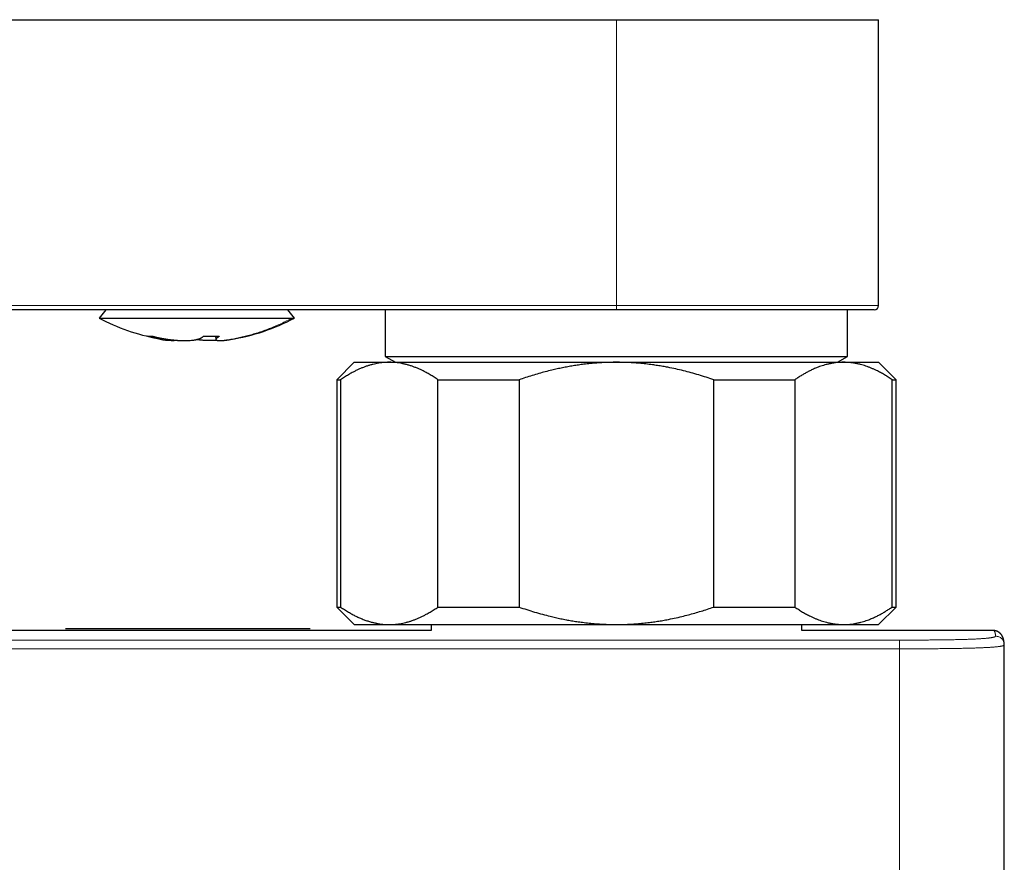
# Model space of a CAD drawing. Header units: millimetres. Extents: x 8 to 754, y 12 to 417.
# Tile 28 of 69: x 424 to 480, y 119 to 167. Entities that reach past the tile are written whole.
import ezdxf

# ---------------------------------------------------------------- set-up
doc = ezdxf.new("R2010")
doc.units = ezdxf.units.MM

msp = doc.modelspace()

# ---------------------------------------------------------------- linework, layer by layer
at = {"color": 7, "linetype": 'Continuous', "lineweight": 30}
for p, q in [((308, 167.154), (458, 167.154)), ((458, 167.154), (473, 167.154)), ((473, 150.804), (473, 167.154)), ((458, 150.554), (421.244, 150.554)), ((428.792, 150.554), (428.404, 150.089)), ((439.596, 150.089), (439.208, 150.554)), ((444.779, 150.554), (444.779, 147.888)), ((472.75, 150.554), (458, 150.554)), ((471.221, 147.888), (471.221, 150.554)), ((431.995, 148.873), (432.081, 148.859)), ((435.06, 149.044), (435.083, 148.858)), ((444.779, 147.888), (445.358, 147.554)), ((444.779, 147.888), (471.221, 147.888)), ((470.642, 147.554), (471.221, 147.888)), ((443, 147.554), (442, 146.554)), ((443, 147.554), (445.01, 147.554)), ((445.01, 147.554), (458, 147.554)), ((458, 147.554), (470.99, 147.554)), ((470.99, 147.554), (473, 147.554)), ((474, 146.554), (473, 147.554)), ((442, 146.554), (442, 133.554)), ((442, 146.554), (442.226, 146.554)), ((442.226, 146.554), (442.226, 133.554)), ((447.794, 146.554), (452.432, 146.554)), ((447.794, 133.554), (447.794, 146.554)), ((452.432, 146.554), (452.432, 133.554)), ((463.568, 146.554), (468.206, 146.554)), ((463.568, 133.554), (463.568, 146.554)), ((468.206, 146.554), (468.206, 133.554)), ((473.774, 133.554), (473.774, 146.554)), ((473.774, 146.554), (474, 146.554)), ((474, 133.554), (474, 146.554)), ((442, 133.554), (443, 132.554)), ((442, 133.554), (442.226, 133.554)), ((447.794, 133.554), (452.432, 133.554)), ((463.568, 133.554), (468.206, 133.554)), ((473, 132.554), (474, 133.554)), ((473.774, 133.554), (474, 133.554)), ((443, 132.554), (445.01, 132.554)), ((445.01, 132.554), (458, 132.554)), ((447.4, 132.554), (447.4, 132.21)), ((458, 132.554), (470.99, 132.554)), ((468.6, 132.21), (468.6, 132.554)), ((470.99, 132.554), (473, 132.554)), ((447.4, 132.21), (318.6, 132.21)), ((426.49, 132.33), (440.49, 132.33)), ((479.56, 132.21), (468.6, 132.21)), ((479.56, 132.209), (479.56, 132.209)), ((480.189, 131.391), (480.182, 131.428))]:
    msp.add_line(p, q, dxfattribs=at)
at = {"color": 252, "linetype": 'Continuous', "lineweight": 0}
for p, q in [((458, 150.804), (458, 167.154)), ((421.244, 150.804), (458, 150.804)), ((458, 150.804), (473, 150.804)), ((458, 150.554), (458, 150.804)), ((291.811, 131.663), (474.189, 131.663)), ((474.189, 131.163), (291.811, 131.163))]:
    msp.add_line(p, q, dxfattribs=at)
at = {"color": 7, "linetype": 'Continuous', "lineweight": 30}
for centre, radius, start, end in [((472.75, 150.804), 0.25, 270, 0), ((434, 160.704), 12, 242.2055, 259.2049), ((434, 160.704), 12, 279.2009, 297.7945), ((432.595, 152.305), 3.5, 253.3121, 274.294), ((434.59, 152.388), 3.345, 266.4867, 270.0936)]:
    msp.add_arc(centre, radius, start, end, dxfattribs=at)
for points, knots in [([(428.404, 150.089), (428.405, 150.089), (428.406, 150.089), (428.421, 150.089), (428.446, 150.089), (428.482, 150.089), (428.529, 150.089), (428.585, 150.089), (428.653, 150.089), (428.73, 150.089), (428.817, 150.089), (428.914, 150.089), (429.021, 150.089), (429.138, 150.089), (429.263, 150.089), (429.398, 150.089), (429.541, 150.089), (429.693, 150.089), (429.853, 150.089), (430.021, 150.089), (430.197, 150.089), (430.379, 150.089), (430.569, 150.089), (430.765, 150.089), (430.968, 150.089), (431.176, 150.089), (431.389, 150.089), (431.608, 150.089), (431.831, 150.089), (432.058, 150.089), (432.289, 150.089), (432.523, 150.089), (432.76, 150.089), (432.999, 150.089), (433.24, 150.089), (433.483, 150.089), (433.727, 150.089), (433.971, 150.089), (434.215, 150.089), (434.459, 150.089), (434.702, 150.089), (434.943, 150.089), (435.183, 150.089), (435.42, 150.089), (435.655, 150.089), (435.887, 150.089), (436.115, 150.089), (436.339, 150.089), (436.559, 150.089), (436.773, 150.089), (436.983, 150.089), (437.187, 150.089), (437.384, 150.089), (437.576, 150.089), (437.76, 150.089), (437.937, 150.089), (438.107, 150.089), (438.269, 150.089), (438.423, 150.089), (438.569, 150.089), (438.705, 150.089), (438.833, 150.089), (438.952, 150.089), (439.061, 150.089), (439.16, 150.089), (439.25, 150.089), (439.33, 150.089), (439.4, 150.089), (439.438, 150.089), (439.457, 150.089)], [0, 0, 0, 0, 0.013157, 0.028109, 0.043061, 0.058013, 0.072965, 0.087917, 0.10287, 0.117822, 0.132774, 0.147726, 0.162678, 0.17763, 0.192583, 0.207535, 0.222487, 0.237439, 0.252391, 0.267343, 0.282296, 0.297248, 0.3122, 0.327152, 0.342104, 0.357057, 0.372009, 0.386961, 0.401913, 0.416865, 0.431817, 0.44677, 0.461722, 0.476674, 0.491626, 0.506578, 0.52153, 0.536483, 0.551435, 0.566387, 0.581339, 0.596291, 0.611243, 0.626196, 0.641148, 0.6561, 0.671052, 0.686004, 0.700957, 0.715909, 0.730861, 0.745813, 0.760765, 0.775717, 0.79067, 0.805622, 0.820574, 0.835526, 0.850478, 0.86543, 0.880383, 0.895335, 0.910287, 0.925239, 0.940191, 0.955143, 0.970096, 0.985048, 1, 1, 1, 1]), ([(439.457, 150.089), (439.474, 150.089), (439.508, 150.089), (439.546, 150.089), (439.574, 150.089), (439.59, 150.089), (439.597, 150.089), (439.596, 150.089), (439.596, 150.089)], [0, 0, 0, 0, 0.195311, 0.390621, 0.585932, 0.781242, 0.976553, 1, 1, 1, 1]), ([(431.169, 149.05), (431.169, 149.05), (431.169, 149.05), (431.169, 149.05), (431.169, 149.05), (431.169, 149.05), (431.169, 149.05), (431.169, 149.05), (431.169, 149.05), (431.171, 149.049), (431.177, 149.048), (431.191, 149.047), (431.235, 149.042), (431.306, 149.039), (431.381, 149.043), (431.427, 149.047), (431.44, 149.049), (431.445, 149.049), (431.446, 149.05), (431.447, 149.05), (431.447, 149.05), (431.447, 149.05), (431.447, 149.05), (431.447, 149.05), (431.447, 149.05)], [0, 0, 0, 0, 0.000014, 0.000034, 0.000052, 0.00009, 0.000173, 0.000345, 0.001031, 0.002408, 0.024378, 0.068321, 0.156219, 0.507807, 0.8594, 0.947295, 0.991237, 0.996729, 0.999475, 0.999813, 0.999903, 0.999942, 0.999973, 1, 1, 1, 1]), ([(431.59, 148.952), (431.59, 148.952), (431.589, 148.952), (431.586, 148.953), (431.58, 148.954), (431.573, 148.955), (431.565, 148.957), (431.546, 148.961), (431.518, 148.967), (431.477, 148.976), (431.432, 148.986), (431.383, 148.998), (431.325, 149.011), (431.259, 149.027), (431.207, 149.04), (431.178, 149.047), (431.172, 149.049), (431.17, 149.049), (431.169, 149.05), (431.169, 149.05), (431.169, 149.05)], [0, 0, 0, 0, 0.001157, 0.006206, 0.022803, 0.038683, 0.058416, 0.082006, 0.169231, 0.257794, 0.372738, 0.489947, 0.609419, 0.782803, 0.961005, 0.982975, 0.99396, 0.999452, 0.999871, 1, 1, 1, 1]), ([(431.447, 149.05), (431.447, 149.05), (431.447, 149.05), (431.447, 149.05), (431.447, 149.05), (431.448, 149.049), (431.451, 149.048), (431.461, 149.046), (431.487, 149.04), (431.527, 149.03), (431.576, 149.018), (431.634, 149.004), (431.7, 148.989), (431.758, 148.976), (431.8, 148.967), (431.826, 148.961), (431.849, 148.956), (431.865, 148.953), (431.87, 148.952), (431.871, 148.952)], [0, 0, 0, 0, 0.000071, 0.000144, 0.000232, 0.001605, 0.004351, 0.02632, 0.07026, 0.189703, 0.306898, 0.421843, 0.600333, 0.773454, 0.832479, 0.890888, 0.959706, 0.995519, 1, 1, 1, 1]), ([(431.871, 148.952), (431.873, 148.951), (431.878, 148.95), (431.903, 148.945), (431.946, 148.936), (432.006, 148.925), (432.06, 148.915), (432.111, 148.906), (432.168, 148.896), (432.238, 148.885), (432.317, 148.873), (432.378, 148.864), (432.419, 148.858), (432.441, 148.856), (432.459, 148.853), (432.478, 148.851), (432.497, 148.849), (432.515, 148.847), (432.529, 148.845), (432.535, 148.844), (432.538, 148.844), (432.54, 148.844), (432.541, 148.843), (432.541, 148.843), (432.542, 148.843), (432.542, 148.843), (432.542, 148.843), (432.542, 148.843), (432.542, 148.843), (432.542, 148.843), (432.544, 148.843), (432.548, 148.843), (432.555, 148.842), (432.563, 148.841), (432.578, 148.839), (432.611, 148.836), (432.661, 148.831), (432.727, 148.824), (432.797, 148.819), (432.864, 148.813), (432.913, 148.81), (432.944, 148.808), (432.97, 148.807), (432.995, 148.805), (433.024, 148.804), (433.043, 148.803), (433.055, 148.802), (433.059, 148.802), (433.075, 148.802), (433.114, 148.8), (433.155, 148.799), (433.189, 148.798), (433.203, 148.798), (433.218, 148.798), (433.233, 148.798), (433.247, 148.797), (433.257, 148.797), (433.263, 148.797), (433.268, 148.797), (433.277, 148.797), (433.298, 148.797), (433.322, 148.797), (433.343, 148.797), (433.353, 148.797), (433.359, 148.797), (433.361, 148.797), (433.363, 148.797), (433.363, 148.797), (433.364, 148.797), (433.364, 148.797), (433.364, 148.797), (433.364, 148.797), (433.364, 148.797), (433.367, 148.797), (433.374, 148.797), (433.384, 148.797), (433.394, 148.798), (433.401, 148.798), (433.41, 148.798), (433.419, 148.798), (433.431, 148.798), (433.447, 148.799), (433.467, 148.8), (433.493, 148.801), (433.521, 148.802), (433.551, 148.803), (433.583, 148.805), (433.656, 148.81), (433.741, 148.818), (433.839, 148.829), (433.892, 148.839), (433.938, 148.847), (433.971, 148.853), (433.999, 148.858), (434.021, 148.864), (434.043, 148.869), (434.073, 148.877), (434.1, 148.886), (434.13, 148.896), (434.161, 148.907), (434.186, 148.92), (434.218, 148.936), (434.238, 148.946), (434.249, 148.952)], [0, 0, 0, 0, 0.001647, 0.005543, 0.026465, 0.047276, 0.06923, 0.082435, 0.100122, 0.127367, 0.1544, 0.180472, 0.189866, 0.196088, 0.202296, 0.20853, 0.214715, 0.22252, 0.226393, 0.228322, 0.229285, 0.229766, 0.230007, 0.230127, 0.230187, 0.230217, 0.230232, 0.230239, 0.230243, 0.230247, 0.23074, 0.231649, 0.234712, 0.237689, 0.240201, 0.250258, 0.270373, 0.291261, 0.317634, 0.343321, 0.360677, 0.368639, 0.375926, 0.387561, 0.395375, 0.406327, 0.407696, 0.40845, 0.411178, 0.424482, 0.451091, 0.456423, 0.461748, 0.467069, 0.472386, 0.4777, 0.482393, 0.483796, 0.48428, 0.487694, 0.494523, 0.508177, 0.515006, 0.518421, 0.520129, 0.520983, 0.521411, 0.521624, 0.521731, 0.521784, 0.521811, 0.521824, 0.521831, 0.521838, 0.525077, 0.530614, 0.533379, 0.536146, 0.538914, 0.543807, 0.547177, 0.553153, 0.562909, 0.572699, 0.584874, 0.597111, 0.609316, 0.623567, 0.691255, 0.725421, 0.760771, 0.778982, 0.796922, 0.814051, 0.821302, 0.837613, 0.855335, 0.875, 0.896794, 0.916197, 0.944064, 0.971562, 1, 1, 1, 1]), ([(435.145, 148.814), (435.125, 148.813), (435.08, 148.81), (435.015, 148.806), (434.954, 148.803), (434.895, 148.8), (434.831, 148.798), (434.763, 148.798), (434.694, 148.797), (434.628, 148.797), (434.553, 148.798), (434.475, 148.802), (434.394, 148.806), (434.333, 148.811), (434.288, 148.814), (434.26, 148.818), (434.231, 148.821), (434.205, 148.824), (434.184, 148.826), (434.169, 148.828), (434.157, 148.83), (434.143, 148.832), (434.129, 148.834), (434.115, 148.837), (434.103, 148.839), (434.093, 148.84), (434.083, 148.842), (434.074, 148.844), (434.064, 148.846), (434.052, 148.848), (434.034, 148.852), (434.017, 148.856), (434.004, 148.858), (434.001, 148.859)], [0, 0, 0, 0, 0.04491, 0.098999, 0.143238, 0.182529, 0.231285, 0.288611, 0.344534, 0.391472, 0.451851, 0.524906, 0.59548, 0.662818, 0.692273, 0.720035, 0.74803, 0.775905, 0.796354, 0.809649, 0.822914, 0.835235, 0.851156, 0.869508, 0.880374, 0.891288, 0.902138, 0.912887, 0.921692, 0.937697, 0.954664, 0.989059, 1, 1, 1, 1]), ([(434.249, 148.952), (434.254, 148.955), (434.266, 148.963), (434.284, 148.975), (434.302, 148.988), (434.32, 149.001), (434.338, 149.014), (434.356, 149.027), (434.371, 149.039), (434.38, 149.046), (434.384, 149.049), (434.384, 149.049), (434.385, 149.049), (434.385, 149.05), (434.385, 149.05), (434.385, 149.05), (434.385, 149.05)], [0, 0, 0, 0, 0.126833, 0.256661, 0.389481, 0.525293, 0.655218, 0.787958, 0.919273, 0.984923, 0.993129, 0.997231, 0.999283, 0.999856, 0.999936, 1, 1, 1, 1]), ([(434.595, 149.043), (434.602, 149.043), (434.615, 149.043), (434.634, 149.043), (434.654, 149.042), (434.674, 149.042), (434.726, 149.041), (434.789, 149.041), (434.846, 149.041), (434.867, 149.041), (434.873, 149.041), (434.879, 149.041), (434.885, 149.041), (434.891, 149.041), (434.896, 149.041), (434.979, 149.041), (435.098, 149.043), (435.221, 149.047), (435.267, 149.049), (435.276, 149.049), (435.28, 149.05), (435.281, 149.05), (435.282, 149.05), (435.282, 149.05), (435.282, 149.05), (435.282, 149.05)], [0, 0, 0, 0, 0.028351, 0.056906, 0.085665, 0.114632, 0.143807, 0.31241, 0.387214, 0.395636, 0.404064, 0.412497, 0.420936, 0.42938, 0.43783, 0.446285, 0.78913, 0.960536, 0.981958, 0.992669, 0.998024, 0.999363, 0.999848, 0.999969, 1, 1, 1, 1]), ([(435.157, 148.952), (435.152, 148.948), (435.142, 148.94), (435.128, 148.93), (435.118, 148.92), (435.107, 148.91), (435.098, 148.899), (435.093, 148.888), (435.084, 148.878), (435.085, 148.869), (435.082, 148.861), (435.087, 148.852), (435.094, 148.841), (435.102, 148.83), (435.13, 148.82), (435.148, 148.81), (435.192, 148.805), (435.225, 148.799), (435.273, 148.798), (435.305, 148.797), (435.335, 148.797), (435.359, 148.798), (435.379, 148.798), (435.4, 148.799), (435.414, 148.8), (435.424, 148.8), (435.431, 148.801), (435.44, 148.801), (435.448, 148.802), (435.458, 148.802), (435.469, 148.803), (435.48, 148.804), (435.492, 148.805), (435.504, 148.806), (435.517, 148.807), (435.53, 148.808), (435.539, 148.809), (435.542, 148.809)], [0, 0, 0, 0, 0.031704, 0.059692, 0.088498, 0.117642, 0.149808, 0.188081, 0.227173, 0.253523, 0.280861, 0.320922, 0.37053, 0.421631, 0.48173, 0.555883, 0.614721, 0.674067, 0.736526, 0.779814, 0.805447, 0.830731, 0.855305, 0.872352, 0.888896, 0.895837, 0.903192, 0.910356, 0.917844, 0.925341, 0.935513, 0.945705, 0.955919, 0.966158, 0.976423, 0.990966, 1, 1, 1, 1]), ([(435.282, 149.05), (435.278, 149.046), (435.269, 149.039), (435.255, 149.027), (435.24, 149.015), (435.223, 149.001), (435.207, 148.989), (435.191, 148.976), (435.177, 148.966), (435.167, 148.959), (435.162, 148.956), (435.16, 148.954), (435.159, 148.953), (435.158, 148.953), (435.158, 148.953), (435.158, 148.953), (435.158, 148.953), (435.158, 148.953), (435.158, 148.953), (435.158, 148.953), (435.158, 148.953), (435.157, 148.952), (435.157, 148.952), (435.157, 148.952)], [0, 0, 0, 0, 0.1012837, 0.2020954, 0.3377139, 0.4704756, 0.6003794, 0.7274241, 0.8602583, 0.9255335, 0.9578855, 0.9739902, 0.9820247, 0.9860375, 0.9880427, 0.9890451, 0.9895462, 0.9897967, 0.989922, 0.9899846, 0.9900159, 0.9900473, 1, 1, 1, 1]), ([(435.542, 148.809), (435.55, 148.81), (435.565, 148.811), (435.592, 148.814), (435.631, 148.819), (435.674, 148.823), (435.725, 148.83), (435.768, 148.836), (435.811, 148.842), (435.861, 148.85), (435.894, 148.855), (435.918, 148.859), (435.919, 148.859)], [0, 0, 0, 0, 0.07091, 0.126508, 0.227163, 0.407535, 0.510174, 0.617992, 0.7274, 0.839444, 0.991457, 1, 1, 1, 1]), ([(445.01, 147.554), (444.977, 147.554), (444.889, 147.554), (444.744, 147.546), (444.576, 147.531), (444.408, 147.507), (444.239, 147.477), (444.071, 147.439), (443.903, 147.393), (443.735, 147.341), (443.567, 147.281), (443.398, 147.213), (443.228, 147.138), (443.06, 147.057), (442.873, 146.959), (442.668, 146.842), (442.446, 146.705), (442.299, 146.605), (442.226, 146.554)], [0, 0, 0, 0, 0.034083, 0.093384, 0.152699, 0.212015, 0.271317, 0.331075, 0.390848, 0.450621, 0.510381, 0.571402, 0.632436, 0.693471, 0.754495, 0.836325, 0.918167, 1, 1, 1, 1]), ([(447.794, 146.554), (447.72, 146.605), (447.573, 146.705), (447.35, 146.843), (447.145, 146.96), (446.956, 147.059), (446.785, 147.141), (446.614, 147.216), (446.44, 147.285), (446.265, 147.347), (446.088, 147.402), (445.91, 147.448), (445.731, 147.487), (445.552, 147.517), (445.371, 147.538), (445.19, 147.552), (445.07, 147.554), (445.01, 147.554)], [0, 0, 0, 0, 0.081976, 0.163962, 0.245936, 0.307749, 0.369574, 0.431398, 0.49321, 0.556281, 0.619369, 0.682455, 0.745525, 0.809135, 0.872763, 0.936391, 1, 1, 1, 1]), ([(458, 147.554), (457.876, 147.554), (457.628, 147.552), (457.256, 147.537), (456.885, 147.515), (456.514, 147.483), (456.163, 147.444), (455.834, 147.4), (455.524, 147.353), (455.218, 147.3), (454.914, 147.241), (454.614, 147.178), (454.287, 147.103), (453.934, 147.015), (453.555, 146.911), (453.178, 146.8), (452.804, 146.682), (452.556, 146.597), (452.432, 146.554)], [0, 0, 0, 0, 0.065449, 0.130926, 0.196415, 0.261894, 0.327345, 0.382403, 0.437466, 0.492525, 0.54654, 0.60056, 0.654576, 0.723644, 0.792733, 0.861832, 0.930927, 1, 1, 1, 1]), ([(463.568, 146.554), (463.425, 146.603), (463.14, 146.7), (462.708, 146.835), (462.273, 146.96), (461.835, 147.074), (461.393, 147.178), (460.998, 147.259), (460.653, 147.323), (460.357, 147.371), (460.034, 147.418), (459.685, 147.462), (459.31, 147.499), (458.933, 147.527), (458.556, 147.546), (458.245, 147.554), (458.06, 147.554), (458, 147.554)], [0, 0, 0, 0, 0.079536, 0.159092, 0.238645, 0.318176, 0.398177, 0.478177, 0.530956, 0.583739, 0.636518, 0.70291, 0.769333, 0.835765, 0.902185, 0.968576, 1, 1, 1, 1]), ([(470.99, 147.554), (470.958, 147.554), (470.866, 147.554), (470.714, 147.546), (470.534, 147.528), (470.354, 147.502), (470.175, 147.468), (470.006, 147.427), (469.847, 147.382), (469.697, 147.334), (469.525, 147.272), (469.33, 147.193), (469.124, 147.098), (468.929, 147), (468.747, 146.899), (468.566, 146.791), (468.385, 146.677), (468.266, 146.595), (468.206, 146.554)], [0, 0, 0, 0, 0.034083, 0.097391, 0.160725, 0.224069, 0.287405, 0.350715, 0.403935, 0.45716, 0.51038, 0.588809, 0.667238, 0.733776, 0.800332, 0.866897, 0.933458, 1, 1, 1, 1]), ([(473.774, 146.554), (473.701, 146.605), (473.554, 146.705), (473.331, 146.843), (473.107, 146.971), (472.906, 147.075), (472.729, 147.158), (472.576, 147.224), (472.423, 147.284), (472.27, 147.339), (472.117, 147.387), (471.951, 147.433), (471.77, 147.475), (471.576, 147.51), (471.381, 147.536), (471.186, 147.552), (471.055, 147.554), (470.99, 147.554)], [0, 0, 0, 0, 0.082024, 0.1640705, 0.2461131, 0.3281316, 0.3831566, 0.4381857, 0.4932102, 0.5476233, 0.6020413, 0.656454, 0.7251417, 0.7938633, 0.862595, 0.9313143, 1, 1, 1, 1]), ([(442.226, 133.554), (442.299, 133.504), (442.446, 133.404), (442.669, 133.266), (442.886, 133.142), (443.098, 133.032), (443.305, 132.935), (443.513, 132.849), (443.721, 132.772), (443.92, 132.71), (444.11, 132.661), (444.289, 132.622), (444.468, 132.592), (444.648, 132.571), (444.829, 132.557), (444.949, 132.555), (445.01, 132.554)], [0, 0, 0, 0, 0.081977, 0.163963, 0.245937, 0.320578, 0.395254, 0.469937, 0.544605, 0.61924, 0.682576, 0.745929, 0.809282, 0.872617, 0.936309, 1, 1, 1, 1]), ([(445.01, 132.554), (445.042, 132.555), (445.13, 132.555), (445.275, 132.563), (445.443, 132.578), (445.612, 132.601), (445.78, 132.632), (445.948, 132.67), (446.117, 132.716), (446.284, 132.768), (446.453, 132.828), (446.622, 132.896), (446.791, 132.971), (446.96, 133.052), (447.146, 133.15), (447.351, 133.267), (447.573, 133.404), (447.72, 133.504), (447.794, 133.554)], [0, 0, 0, 0, 0.034083, 0.093384, 0.152699, 0.212015, 0.271317, 0.331075, 0.390848, 0.450621, 0.510381, 0.571402, 0.632436, 0.693471, 0.754495, 0.836325, 0.918167, 1, 1, 1, 1]), ([(452.432, 133.554), (452.579, 133.504), (452.874, 133.404), (453.319, 133.266), (453.767, 133.138), (454.169, 133.034), (454.524, 132.951), (454.829, 132.885), (455.135, 132.825), (455.441, 132.77), (455.746, 132.722), (456.079, 132.676), (456.44, 132.634), (456.829, 132.598), (457.219, 132.573), (457.61, 132.557), (457.87, 132.555), (458, 132.554)], [0, 0, 0, 0, 0.082024, 0.16407, 0.246113, 0.328132, 0.383157, 0.438186, 0.49321, 0.547623, 0.602041, 0.656454, 0.725142, 0.793863, 0.862595, 0.931314, 1, 1, 1, 1]), ([(458, 132.554), (458.06, 132.555), (458.239, 132.555), (458.539, 132.563), (458.9, 132.58), (459.26, 132.606), (459.619, 132.64), (459.959, 132.681), (460.278, 132.726), (460.577, 132.773), (460.923, 132.835), (461.314, 132.914), (461.728, 133.009), (462.118, 133.108), (462.483, 133.209), (462.847, 133.317), (463.209, 133.432), (463.448, 133.514), (463.568, 133.554)], [0, 0, 0, 0, 0.031424, 0.0949, 0.158401, 0.221913, 0.285417, 0.348894, 0.402257, 0.455626, 0.50899, 0.587621, 0.666253, 0.732988, 0.799741, 0.866503, 0.933261, 1, 1, 1, 1]), ([(468.206, 133.554), (468.28, 133.504), (468.427, 133.404), (468.65, 133.266), (468.874, 133.138), (469.075, 133.034), (469.252, 132.951), (469.405, 132.885), (469.558, 132.825), (469.711, 132.77), (469.863, 132.722), (470.03, 132.676), (470.211, 132.634), (470.405, 132.598), (470.6, 132.573), (470.795, 132.557), (470.925, 132.555), (470.99, 132.554)], [0, 0, 0, 0, 0.082024, 0.16407, 0.246113, 0.328132, 0.383157, 0.438186, 0.49321, 0.547623, 0.602041, 0.656454, 0.725142, 0.793863, 0.862595, 0.931314, 1, 1, 1, 1]), ([(470.99, 132.554), (471.023, 132.555), (471.115, 132.555), (471.267, 132.563), (471.447, 132.581), (471.626, 132.607), (471.806, 132.641), (471.975, 132.682), (472.134, 132.727), (472.283, 132.775), (472.456, 132.837), (472.651, 132.916), (472.857, 133.011), (473.051, 133.109), (473.234, 133.21), (473.415, 133.318), (473.595, 133.432), (473.715, 133.514), (473.774, 133.554)], [0, 0, 0, 0, 0.034083, 0.097391, 0.160725, 0.224069, 0.287405, 0.350715, 0.403935, 0.45716, 0.51038, 0.588809, 0.667238, 0.733776, 0.800332, 0.866897, 0.933458, 1, 1, 1, 1]), ([(480.188, 131.43), (480.186, 131.446), (480.183, 131.485), (480.176, 131.545), (480.167, 131.606), (480.156, 131.66), (480.145, 131.706), (480.134, 131.746), (480.122, 131.783), (480.109, 131.817), (480.095, 131.849), (480.081, 131.879), (480.065, 131.908), (480.048, 131.936), (480.03, 131.963), (480.011, 131.989), (479.989, 132.014), (479.965, 132.04), (479.938, 132.066), (479.91, 132.09), (479.879, 132.112), (479.846, 132.133), (479.812, 132.151), (479.776, 132.168), (479.739, 132.182), (479.701, 132.193), (479.662, 132.201), (479.623, 132.207), (479.589, 132.21), (479.568, 132.21), (479.56, 132.21)], [0, 0, 0, 0, 0.062647, 0.146575, 0.233962, 0.303046, 0.362122, 0.413495, 0.458918, 0.499651, 0.536624, 0.570535, 0.601924, 0.631219, 0.658765, 0.68485, 0.709717, 0.736062, 0.761253, 0.785487, 0.808973, 0.831891, 0.854394, 0.876608, 0.898635, 0.920553, 0.942423, 0.964288, 0.986188, 1, 1, 1, 1]), ([(480.189, 112.807), (480.189, 113.699), (480.189, 115.679), (480.189, 118.728), (480.189, 121.953), (480.189, 125.157), (480.189, 128.303), (480.189, 130.38), (480.189, 131.39)], [0, 0, 0, 0, 0.14401, 0.319693, 0.4922, 0.664655, 0.837046, 1, 1, 1, 1])]:
    msp.add_open_spline(points, degree=3, knots=knots, dxfattribs=at)
at = {"color": 252, "linetype": 'Continuous', "lineweight": 0}
for points, knots in [([(435.542, 148.809), (435.651, 148.825), (435.87, 148.857), (436.196, 148.916), (436.521, 148.985), (436.844, 149.063), (437.164, 149.15), (437.482, 149.246), (437.807, 149.355), (438.139, 149.478), (438.477, 149.615), (438.809, 149.763), (439.137, 149.92), (439.35, 150.033), (439.457, 150.089)], [0, 0, 0, 0, 0.08011, 0.160312, 0.240576, 0.320869, 0.401159, 0.481413, 0.5616, 0.649688, 0.737614, 0.825335, 0.912811, 1, 1, 1, 1]), ([(474.189, 131.663), (474.278, 131.663), (474.456, 131.663), (474.723, 131.663), (474.99, 131.664), (475.257, 131.665), (475.524, 131.666), (475.791, 131.668), (476.058, 131.67), (476.308, 131.672), (476.543, 131.675), (476.743, 131.677), (476.923, 131.68), (477.083, 131.682), (477.242, 131.685), (477.398, 131.688), (477.553, 131.692), (477.705, 131.696), (477.854, 131.7), (477.995, 131.704), (478.127, 131.708), (478.252, 131.713), (478.371, 131.718), (478.486, 131.723), (478.596, 131.728), (478.7, 131.734), (478.798, 131.739), (478.889, 131.745), (478.972, 131.751), (479.049, 131.757), (479.12, 131.763), (479.186, 131.769), (479.247, 131.776), (479.303, 131.782), (479.354, 131.788), (479.4, 131.795), (479.441, 131.801), (479.478, 131.807), (479.511, 131.813), (479.541, 131.819), (479.568, 131.825), (479.599, 131.833), (479.631, 131.844), (479.659, 131.856), (479.678, 131.867), (479.688, 131.879), (479.689, 131.887), (479.689, 131.891)], [0, 0, 0, 0, 0.029312, 0.058664, 0.08803, 0.117498, 0.146986, 0.176593, 0.206229, 0.235941, 0.260866, 0.285824, 0.304432, 0.323105, 0.341801, 0.360655, 0.379539, 0.398599, 0.417698, 0.436895, 0.454486, 0.472076, 0.489832, 0.507588, 0.525607, 0.543626, 0.56182, 0.580014, 0.597505, 0.614995, 0.632603, 0.650211, 0.667965, 0.68572, 0.70355, 0.721381, 0.738532, 0.755694, 0.772939, 0.790183, 0.80746, 0.824737, 0.859577, 0.894458, 0.92959, 0.964747, 1, 1, 1, 1]), ([(479.689, 131.891), (479.688, 131.911), (479.684, 131.95), (479.677, 132.003), (479.669, 132.049), (479.659, 132.09), (479.647, 132.125), (479.635, 132.154), (479.62, 132.177), (479.604, 132.194), (479.587, 132.205), (479.572, 132.21), (479.563, 132.21), (479.56, 132.209)], [0, 0, 0, 0, 0.09619, 0.19238, 0.28857, 0.384771, 0.480973, 0.577174, 0.673421, 0.769668, 0.865916, 0.962174, 1, 1, 1, 1]), ([(480.182, 131.428), (480.176, 131.481), (480.161, 131.599), (480.051, 131.752), (479.886, 131.868), (479.755, 131.883), (479.689, 131.891)], [0, 0, 0, 0, 0.211516, 0.474344, 0.737172, 1, 1, 1, 1]), ([(480.189, 131.39), (480.189, 131.386), (480.188, 131.379), (480.177, 131.368), (480.158, 131.356), (480.133, 131.346), (480.108, 131.338), (480.086, 131.332), (480.061, 131.326), (480.033, 131.319), (480.001, 131.313), (479.965, 131.307), (479.925, 131.301), (479.881, 131.295), (479.831, 131.289), (479.775, 131.282), (479.713, 131.276), (479.645, 131.27), (479.572, 131.264), (479.492, 131.257), (479.405, 131.251), (479.319, 131.246), (479.235, 131.241), (479.155, 131.237), (479.07, 131.233), (478.972, 131.228), (478.857, 131.223), (478.736, 131.219), (478.621, 131.215), (478.513, 131.211), (478.402, 131.207), (478.294, 131.204), (478.191, 131.202), (478.093, 131.199), (477.992, 131.197), (477.873, 131.194), (477.734, 131.191), (477.574, 131.188), (477.411, 131.185), (477.245, 131.182), (477.076, 131.18), (476.908, 131.178), (476.742, 131.175), (476.578, 131.174), (476.412, 131.172), (476.245, 131.171), (476.077, 131.169), (475.908, 131.168), (475.738, 131.167), (475.511, 131.166), (475.226, 131.164), (474.881, 131.163), (474.536, 131.163), (474.305, 131.163), (474.189, 131.163)], [0, 0, 0, 0, 0.029457, 0.063227, 0.09702, 0.130929, 0.147903, 0.164876, 0.181917, 0.198958, 0.216029, 0.2331, 0.250223, 0.267356, 0.285395, 0.303434, 0.321546, 0.339658, 0.357865, 0.376072, 0.394395, 0.412718, 0.426769, 0.440819, 0.454939, 0.469059, 0.488032, 0.507051, 0.521433, 0.535814, 0.550276, 0.564737, 0.576605, 0.588474, 0.600381, 0.612287, 0.630271, 0.648262, 0.666248, 0.684442, 0.702641, 0.720836, 0.73808, 0.755336, 0.772657, 0.789978, 0.807335, 0.824691, 0.842142, 0.859592, 0.894536, 0.929646, 0.964784, 1, 1, 1, 1]), ([(480.189, 131.391), (480.189, 129.331), (480.189, 125.21), (480.189, 119.028), (480.189, 114.906), (480.189, 112.846)], [0, 0, 0, 0, 0.333272, 0.666601, 1, 1, 1, 1])]:
    msp.add_open_spline(points, degree=3, knots=knots, dxfattribs=at)
for points in [[(474.189, 131.163), (474.189, 131.226), (474.189, 131.354), (474.189, 131.516), (474.189, 131.633), (474.189, 131.653), (474.189, 131.663)], [(474.188, 102.419), (474.188, 104.814), (474.188, 109.604), (474.189, 116.789), (474.189, 123.976), (474.189, 128.767), (474.189, 131.163)]]:
    msp.add_open_spline(points, degree=3, dxfattribs=at)

doc.saveas('drawing.dxf')
